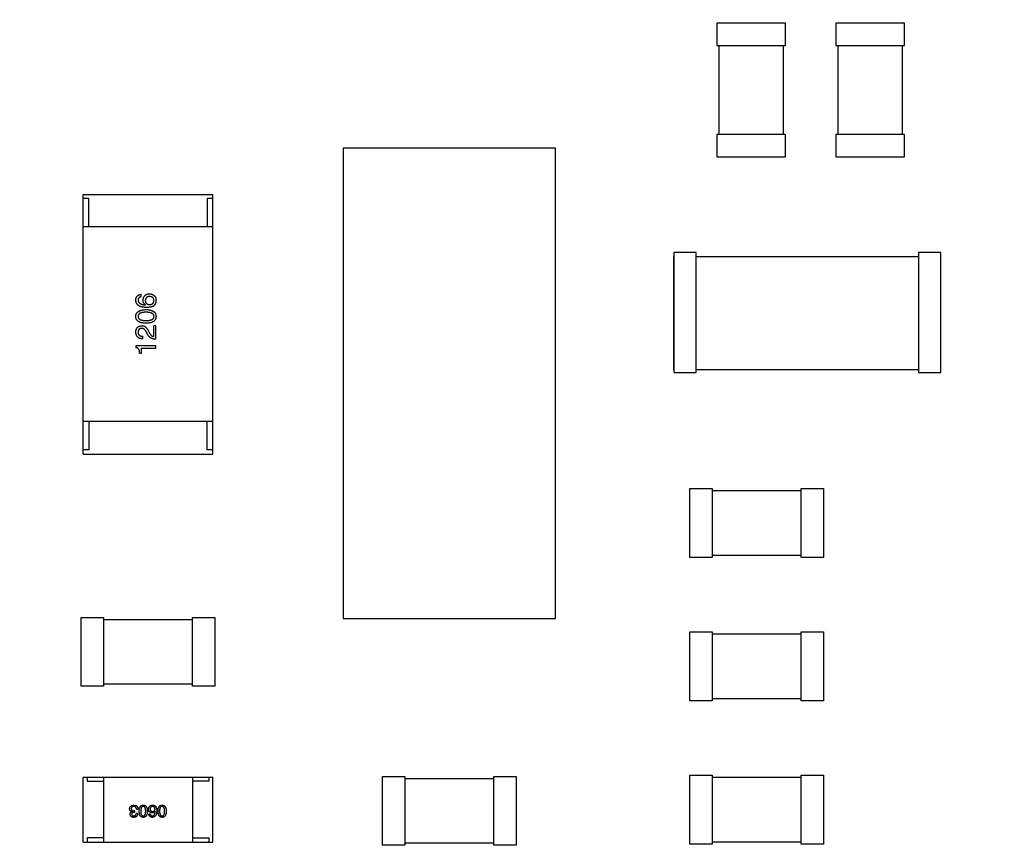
# Model space of a CAD drawing. Header units: millimetres. Extents: x 718 to 1157, y -195 to -52.
# Tile 64 of 156: x 1028 to 1040, y -105 to -95. Entities that reach past the tile are written whole.
import ezdxf

# ---------------------------------------------------------------- set-up
doc = ezdxf.new("R2010")
doc.units = ezdxf.units.MM
doc.header["$LTSCALE"] = 1.21
doc.header["$MEASUREMENT"] = 0
doc.header["$PDMODE"] = 3
doc.header["$PDSIZE"] = 0.3125
doc.layers.get('0').update_dxf_attribs({"linetype": 'CONTINUOUS'})
doc.layers.get('DEFPOINTS').update_dxf_attribs({"linetype": 'CONTINUOUS'})
doc.layers.add('Dim', color=3, linetype='CONTINUOUS', lineweight=25)
doc.styles.get("Standard").update_dxf_attribs({"font": 'txt', "width": 0.8})
doc.dimstyles.get("Standard").update_dxf_attribs({"dimtxt": 0.15625, "dimasz": 0.1875, "dimexe": 0.125, "dimexo": 0.0625, "dimgap": 0.09, "dimtad": 0, "dimtih": 1, "dimtoh": 1, "dimzin": 4, "dimdsep": 46, "dimtxsty": 'Standard', "dimblk": '_FILLED', "dimblk1": '_FILLED', "dimblk2": '_FILLED', "dimcen": 0.09, "dimazin": 1, "dimtp": 0.01, "dimtm": 0.01, "dimtfac": 1, "dimtofl": 0, "dimtmove": 0, "dimatfit": 3, "dimldrblk": '_FILLED', "dimfxl": 1, "dimtolj": 1, "dimtzin": 4, "dimarcsym": 0})

# ---------------------------------------------------------------- blocks, each defined once
blk = doc.blocks.new('_FILLED')
at = {"color": 0, "linetype": 'ByBlock'}
blk.add_solid([(0, 0), (-1, 0.1667), (-1, -0.1667)], dxfattribs=at)
blk = doc.blocks.new('*D36')
at = {"layer": 'DEFPOINTS', "color": 0}
for p in [(1117.488, -60.38), (991.288, -95.917), (1117.488, -95.98)]:
    blk.add_point(p, dxfattribs=at)
at = {"layer": 'Dim', "color": 0, "lineweight": -2}
for p, q in [((991.288, -95.855), (991.288, -60.255)), ((1117.488, -95.917), (1117.488, -60.255)), ((993.828, -60.38), (1049.798, -60.38)), ((1114.948, -60.38), (1058.978, -60.38))]:
    blk.add_line(p, q, dxfattribs=at)
at = {"layer": 'Dim', "color": 0, "lineweight": -2, "xscale": 2.54, "yscale": 2.54, "zscale": 2.54, "rotation": 180}
blk.add_blockref('_FILLED', (991.288, -60.38), dxfattribs=at)
at = {"layer": 'Dim', "color": 0, "lineweight": -2, "xscale": 2.54, "yscale": 2.54, "zscale": 2.54}
blk.add_blockref('_FILLED', (1117.488, -60.38), dxfattribs=at)
at = {"layer": 'Dim', "color": 0, "insert": (1054.388, -60.38), "char_height": 2.5, "attachment_point": 5, "line_spacing_factor": 2.5}
blk.add_mtext('\\A1;126.20', dxfattribs=at)
blk = doc.blocks.new('*D39')
at = {"layer": 'DEFPOINTS', "color": 0}
for p in [(1078.388, -65.829), (1020.388, -101.78), (1078.388, -101.78)]:
    blk.add_point(p, dxfattribs=at)
at = {"layer": 'Dim', "color": 0, "lineweight": -2}
for p, q in [((1020.388, -101.717), (1020.388, -65.704)), ((1078.388, -101.717), (1078.388, -65.704)), ((1022.928, -65.829), (1045.631, -65.829)), ((1075.848, -65.829), (1053.145, -65.829))]:
    blk.add_line(p, q, dxfattribs=at)
at = {"layer": 'Dim', "color": 0, "lineweight": -2, "xscale": 2.54, "yscale": 2.54, "zscale": 2.54, "rotation": 180}
blk.add_blockref('_FILLED', (1020.388, -65.829), dxfattribs=at)
at = {"layer": 'Dim', "color": 0, "lineweight": -2, "xscale": 2.54, "yscale": 2.54, "zscale": 2.54}
blk.add_blockref('_FILLED', (1078.388, -65.829), dxfattribs=at)
at = {"layer": 'Dim', "color": 0, "insert": (1049.388, -65.829), "char_height": 2.5, "attachment_point": 5, "line_spacing_factor": 2.5}
blk.add_mtext('\\A1;58.00', dxfattribs=at)

msp = doc.modelspace()

# ---------------------------------------------------------------- linework, layer by layer
at = {"color": 7, "linetype": 'Continuous'}
for p, q in [((1036.686, -94.708), (1036.686, -94.983)), ((1037.536, -94.708), (1036.686, -94.708)), ((1037.536, -94.983), (1037.536, -94.708)), ((1038.154, -94.708), (1038.154, -94.983)), ((1039.004, -94.708), (1038.154, -94.708)), ((1039.004, -94.983), (1039.004, -94.708)), ((1036.686, -94.983), (1037.536, -94.983)), ((1036.711, -94.983), (1036.711, -96.079)), ((1037.511, -96.079), (1037.511, -94.983)), ((1038.154, -94.983), (1039.004, -94.983)), ((1038.179, -94.983), (1038.179, -96.079)), ((1038.979, -96.079), (1038.979, -94.983)), ((1036.686, -96.079), (1036.686, -96.354)), ((1037.536, -96.079), (1036.686, -96.079)), ((1037.536, -96.354), (1037.536, -96.079)), ((1038.154, -96.079), (1038.154, -96.354)), ((1039.004, -96.079), (1038.154, -96.079)), ((1039.004, -96.354), (1039.004, -96.079)), ((1032.076, -96.249), (1032.076, -102.049)), ((1034.696, -96.249), (1032.076, -96.249)), ((1034.696, -102.049), (1034.696, -96.249)), ((1036.686, -96.354), (1037.536, -96.354)), ((1038.154, -96.354), (1039.004, -96.354)), ((1028.868, -100.02), (1028.868, -96.82)), ((1028.868, -96.82), (1030.468, -96.82)), ((1030.468, -100.02), (1030.468, -96.82)), ((1028.938, -96.87), (1028.868, -96.87)), ((1028.938, -97.22), (1028.938, -96.87)), ((1030.398, -96.87), (1030.398, -97.22)), ((1030.468, -96.87), (1030.398, -96.87)), ((1030.468, -97.22), (1028.868, -97.22)), ((1036.158, -97.533), (1036.158, -99.013)), ((1036.433, -97.533), (1036.158, -97.533)), ((1036.433, -99.013), (1036.433, -97.533)), ((1039.178, -97.533), (1039.178, -99.013)), ((1039.453, -97.533), (1039.178, -97.533)), ((1039.453, -99.013), (1039.453, -97.533)), ((1036.156, -98.983), (1036.156, -97.583)), ((1036.156, -97.583), (1036.158, -97.583)), ((1036.433, -97.583), (1039.178, -97.583)), ((1029.583, -98.08), (1029.583, -98.05)), ((1029.636, -98.181), (1029.637, -98.18)), ((1029.666, -98.548), (1029.647, -98.515)), ((1029.673, -98.504), (1029.688, -98.53)), ((1029.734, -98.437), (1029.734, -98.571)), ((1029.763, -98.437), (1029.734, -98.437)), ((1029.763, -98.605), (1029.763, -98.437)), ((1029.606, -98.6), (1029.606, -98.568)), ((1029.517, -98.685), (1029.517, -98.708)), ((1029.763, -98.685), (1029.517, -98.685)), ((1029.565, -98.775), (1029.589, -98.775)), ((1029.589, -98.775), (1029.589, -98.716)), ((1029.589, -98.716), (1029.763, -98.716)), ((1029.763, -98.716), (1029.763, -98.685)), ((1036.158, -98.983), (1036.156, -98.983)), ((1036.158, -99.013), (1036.433, -99.013)), ((1039.178, -98.983), (1036.433, -98.983)), ((1039.178, -99.013), (1039.453, -99.013)), ((1030.468, -99.62), (1028.868, -99.62)), ((1028.938, -99.62), (1028.938, -99.97)), ((1030.398, -99.97), (1030.398, -99.62)), ((1028.938, -99.97), (1028.868, -99.97)), ((1030.468, -99.97), (1030.398, -99.97)), ((1028.868, -100.02), (1030.468, -100.02)), ((1036.355, -101.296), (1036.355, -100.446)), ((1036.355, -100.446), (1036.63, -100.446)), ((1036.63, -100.446), (1036.63, -101.296)), ((1036.63, -100.471), (1037.727, -100.471)), ((1037.727, -101.296), (1037.727, -100.446)), ((1037.727, -100.446), (1038.002, -100.446)), ((1038.002, -100.446), (1038.002, -101.296)), ((1036.63, -101.296), (1036.355, -101.296)), ((1037.727, -101.271), (1036.63, -101.271)), ((1038.002, -101.296), (1037.727, -101.296)), ((1028.844, -102.884), (1028.844, -102.034)), ((1028.844, -102.034), (1029.119, -102.034)), ((1029.119, -102.034), (1029.119, -102.884)), ((1029.119, -102.059), (1030.216, -102.059)), ((1030.216, -102.884), (1030.216, -102.034)), ((1030.216, -102.034), (1030.491, -102.034)), ((1030.491, -102.034), (1030.491, -102.884)), ((1032.076, -102.049), (1034.696, -102.049)), ((1036.355, -103.063), (1036.355, -102.213)), ((1036.355, -102.213), (1036.63, -102.213)), ((1036.63, -102.213), (1036.63, -103.063)), ((1036.63, -102.238), (1037.727, -102.238)), ((1037.727, -103.063), (1037.727, -102.213)), ((1037.727, -102.213), (1038.002, -102.213)), ((1038.002, -102.213), (1038.002, -103.063)), ((1029.119, -102.884), (1028.844, -102.884)), ((1030.216, -102.859), (1029.119, -102.859)), ((1030.491, -102.884), (1030.216, -102.884)), ((1036.63, -103.063), (1036.355, -103.063)), ((1037.727, -103.038), (1036.63, -103.038)), ((1038.002, -103.063), (1037.727, -103.063)), ((1032.563, -104.845), (1032.563, -103.995)), ((1032.563, -103.995), (1032.838, -103.995)), ((1032.838, -103.995), (1032.838, -104.845)), ((1033.935, -104.845), (1033.935, -103.995)), ((1033.935, -103.995), (1034.21, -103.995)), ((1034.21, -103.995), (1034.21, -104.845)), ((1036.355, -104.83), (1036.355, -103.98)), ((1036.355, -103.98), (1036.63, -103.98)), ((1036.63, -103.98), (1036.63, -104.83)), ((1037.727, -104.83), (1037.727, -103.98)), ((1037.727, -103.98), (1038.002, -103.98)), ((1038.002, -103.98), (1038.002, -104.83)), ((1028.868, -104.805), (1028.868, -104.005)), ((1028.868, -104.005), (1030.468, -104.005)), ((1028.918, -104.005), (1028.918, -104.055)), ((1028.918, -104.055), (1029.118, -104.055)), ((1029.118, -104.005), (1029.118, -104.805)), ((1030.218, -104.005), (1030.218, -104.805)), ((1030.418, -104.055), (1030.218, -104.055)), ((1030.418, -104.005), (1030.418, -104.055)), ((1030.468, -104.805), (1030.468, -104.005)), ((1032.838, -104.02), (1033.935, -104.02)), ((1036.63, -104.005), (1037.727, -104.005)), ((1029.494, -104.351), (1029.521, -104.356)), ((1029.466, -104.43), (1029.466, -104.431)), ((1029.494, -104.437), (1029.504, -104.437)), ((1029.504, -104.421), (1029.495, -104.421)), ((1029.504, -104.437), (1029.504, -104.421)), ((1029.54, -104.452), (1029.522, -104.452)), ((1029.525, -104.398), (1029.544, -104.398)), ((1029.696, -104.461), (1029.678, -104.461)), ((1029.757, -104.429), (1029.756, -104.429)), ((1028.868, -104.805), (1030.468, -104.805)), ((1028.918, -104.755), (1028.918, -104.805)), ((1029.118, -104.755), (1028.918, -104.755)), ((1030.218, -104.755), (1030.418, -104.755)), ((1030.418, -104.755), (1030.418, -104.805)), ((1032.838, -104.845), (1032.563, -104.845)), ((1033.935, -104.82), (1032.838, -104.82)), ((1034.21, -104.845), (1033.935, -104.845)), ((1036.63, -104.83), (1036.355, -104.83)), ((1037.727, -104.805), (1036.63, -104.805)), ((1038.002, -104.83), (1037.727, -104.83))]:
    msp.add_line(p, q, dxfattribs=at)
for points, knots in [([(1029.517, -98.122), (1029.517, -98.12), (1029.518, -98.114), (1029.519, -98.107), (1029.52, -98.1), (1029.523, -98.093), (1029.525, -98.087), (1029.528, -98.081), (1029.532, -98.076), (1029.535, -98.071), (1029.54, -98.067), (1029.545, -98.063), (1029.55, -98.06), (1029.555, -98.057), (1029.562, -98.054), (1029.568, -98.052), (1029.575, -98.051), (1029.58, -98.05), (1029.583, -98.05)], [0, 0, 0, 0, 0.073784, 0.144317, 0.211047, 0.274818, 0.336501, 0.395724, 0.453465, 0.510016, 0.566585, 0.622844, 0.680328, 0.739335, 0.800408, 0.863904, 0.93053, 1, 1, 1, 1]), ([(1029.607, -98.122), (1029.608, -98.119), (1029.608, -98.113), (1029.61, -98.105), (1029.611, -98.097), (1029.614, -98.089), (1029.617, -98.082), (1029.621, -98.076), (1029.625, -98.07), (1029.629, -98.065), (1029.634, -98.06), (1029.64, -98.056), (1029.646, -98.053), (1029.653, -98.05), (1029.66, -98.048), (1029.668, -98.046), (1029.676, -98.045), (1029.682, -98.044), (1029.685, -98.044)], [0, 0, 0, 0, 0.074228, 0.144548, 0.211288, 0.274576, 0.335162, 0.393915, 0.450599, 0.506657, 0.562409, 0.618617, 0.676096, 0.735061, 0.79654, 0.860906, 0.928473, 1, 1, 1, 1]), ([(1029.685, -98.044), (1029.688, -98.044), (1029.694, -98.045), (1029.702, -98.046), (1029.71, -98.048), (1029.718, -98.05), (1029.726, -98.054), (1029.733, -98.058), (1029.74, -98.063), (1029.744, -98.067), (1029.747, -98.069)], [0, 0, 0, 0, 0.12904, 0.253809, 0.377066, 0.499122, 0.621469, 0.744665, 0.870607, 1, 1, 1, 1]), ([(1029.65, -98.212), (1029.644, -98.212), (1029.634, -98.212), (1029.619, -98.21), (1029.606, -98.209), (1029.593, -98.206), (1029.581, -98.203), (1029.57, -98.199), (1029.56, -98.194), (1029.552, -98.189), (1029.544, -98.183), (1029.537, -98.176), (1029.531, -98.169), (1029.526, -98.161), (1029.522, -98.152), (1029.52, -98.143), (1029.518, -98.133), (1029.517, -98.126), (1029.517, -98.122)], [0, 0, 0, 0, 0.087517, 0.169686, 0.246944, 0.319347, 0.387088, 0.450961, 0.511075, 0.567974, 0.622351, 0.675039, 0.726853, 0.778688, 0.83093, 0.884738, 0.941043, 1, 1, 1, 1]), ([(1029.583, -98.08), (1029.58, -98.08), (1029.574, -98.082), (1029.567, -98.085), (1029.56, -98.089), (1029.555, -98.094), (1029.551, -98.1), (1029.548, -98.106), (1029.546, -98.114), (1029.546, -98.119), (1029.546, -98.122)], [0, 0, 0, 0, 0.1439, 0.274233, 0.394478, 0.509388, 0.621911, 0.738504, 0.863414, 1, 1, 1, 1]), ([(1029.546, -98.122), (1029.546, -98.124), (1029.546, -98.129), (1029.548, -98.135), (1029.55, -98.141), (1029.552, -98.146), (1029.556, -98.151), (1029.56, -98.156), (1029.564, -98.16), (1029.57, -98.164), (1029.576, -98.167), (1029.582, -98.17), (1029.59, -98.173), (1029.598, -98.175), (1029.606, -98.177), (1029.616, -98.179), (1029.626, -98.18), (1029.632, -98.181), (1029.636, -98.181)], [0, 0, 0, 0, 0.054741, 0.107075, 0.158339, 0.208382, 0.258772, 0.310045, 0.362765, 0.417822, 0.475982, 0.537466, 0.602901, 0.673037, 0.747247, 0.826291, 0.910782, 1, 1, 1, 1]), ([(1029.637, -98.18), (1029.635, -98.178), (1029.63, -98.175), (1029.624, -98.17), (1029.619, -98.164), (1029.614, -98.157), (1029.611, -98.149), (1029.609, -98.141), (1029.607, -98.132), (1029.607, -98.125), (1029.607, -98.122)], [0, 0, 0, 0, 0.122276, 0.239997, 0.35611, 0.473903, 0.59404, 0.720428, 0.855383, 1, 1, 1, 1]), ([(1029.686, -98.077), (1029.684, -98.077), (1029.68, -98.078), (1029.675, -98.078), (1029.669, -98.08), (1029.664, -98.081), (1029.66, -98.083), (1029.655, -98.085), (1029.652, -98.088), (1029.648, -98.091), (1029.645, -98.094), (1029.642, -98.098), (1029.64, -98.102), (1029.638, -98.106), (1029.637, -98.11), (1029.636, -98.115), (1029.635, -98.121), (1029.635, -98.124), (1029.635, -98.126)], [0, 0, 0, 0, 0.076288, 0.14871, 0.216387, 0.281386, 0.342528, 0.402111, 0.4591, 0.514852, 0.569974, 0.625644, 0.682226, 0.740156, 0.800362, 0.863471, 0.930116, 1, 1, 1, 1]), ([(1029.635, -98.126), (1029.635, -98.128), (1029.635, -98.132), (1029.636, -98.137), (1029.637, -98.143), (1029.638, -98.147), (1029.64, -98.152), (1029.643, -98.156), (1029.645, -98.16), (1029.649, -98.163), (1029.652, -98.166), (1029.656, -98.169), (1029.66, -98.171), (1029.665, -98.173), (1029.67, -98.174), (1029.676, -98.176), (1029.682, -98.176), (1029.686, -98.177), (1029.688, -98.177)], [0, 0, 0, 0, 0.070453, 0.136523, 0.199866, 0.260392, 0.318446, 0.374657, 0.430182, 0.485556, 0.541071, 0.598396, 0.657208, 0.718642, 0.783247, 0.851631, 0.923928, 1, 1, 1, 1]), ([(1029.742, -98.125), (1029.742, -98.123), (1029.742, -98.12), (1029.741, -98.114), (1029.74, -98.11), (1029.738, -98.105), (1029.736, -98.101), (1029.733, -98.097), (1029.73, -98.094), (1029.727, -98.09), (1029.723, -98.087), (1029.719, -98.085), (1029.715, -98.083), (1029.71, -98.081), (1029.705, -98.08), (1029.699, -98.078), (1029.693, -98.078), (1029.689, -98.077), (1029.686, -98.077)], [0, 0, 0, 0, 0.066682, 0.130303, 0.190802, 0.248749, 0.30534, 0.361219, 0.415721, 0.471765, 0.528279, 0.586428, 0.64659, 0.710143, 0.776461, 0.846692, 0.921137, 1, 1, 1, 1]), ([(1029.688, -98.177), (1029.69, -98.177), (1029.694, -98.176), (1029.7, -98.175), (1029.706, -98.174), (1029.711, -98.173), (1029.716, -98.171), (1029.72, -98.168), (1029.725, -98.166), (1029.728, -98.163), (1029.731, -98.159), (1029.734, -98.155), (1029.737, -98.151), (1029.739, -98.147), (1029.74, -98.142), (1029.741, -98.136), (1029.742, -98.131), (1029.742, -98.127), (1029.742, -98.125)], [0, 0, 0, 0, 0.076467, 0.148148, 0.216496, 0.280559, 0.342274, 0.401168, 0.458322, 0.514073, 0.569257, 0.62465, 0.68124, 0.739113, 0.799947, 0.862804, 0.929597, 1, 1, 1, 1]), ([(1029.767, -98.13), (1029.767, -98.134), (1029.766, -98.14), (1029.765, -98.15), (1029.762, -98.159), (1029.758, -98.168), (1029.754, -98.175), (1029.748, -98.183), (1029.742, -98.189), (1029.737, -98.193), (1029.734, -98.195)], [0, 0, 0, 0, 0.137449, 0.267856, 0.393219, 0.514735, 0.63397, 0.753734, 0.874967, 1, 1, 1, 1]), ([(1029.747, -98.069), (1029.748, -98.07), (1029.752, -98.074), (1029.756, -98.079), (1029.76, -98.086), (1029.763, -98.093), (1029.765, -98.101), (1029.766, -98.11), (1029.767, -98.12), (1029.767, -98.127), (1029.767, -98.13)], [0, 0, 0, 0, 0.105033, 0.21147, 0.321511, 0.438526, 0.563605, 0.698055, 0.843218, 1, 1, 1, 1]), ([(1029.517, -98.323), (1029.517, -98.32), (1029.518, -98.314), (1029.519, -98.304), (1029.522, -98.296), (1029.526, -98.288), (1029.53, -98.28), (1029.536, -98.273), (1029.543, -98.267), (1029.55, -98.262), (1029.559, -98.257), (1029.568, -98.252), (1029.578, -98.248), (1029.59, -98.245), (1029.602, -98.243), (1029.615, -98.241), (1029.629, -98.239), (1029.639, -98.239), (1029.644, -98.239)], [0, 0, 0, 0, 0.057415, 0.112361, 0.16496, 0.216437, 0.267441, 0.318839, 0.371478, 0.426325, 0.483626, 0.544235, 0.608673, 0.677374, 0.750405, 0.828394, 0.911525, 1, 1, 1, 1]), ([(1029.644, -98.271), (1029.64, -98.271), (1029.632, -98.271), (1029.621, -98.272), (1029.611, -98.273), (1029.601, -98.274), (1029.592, -98.276), (1029.584, -98.279), (1029.577, -98.281), (1029.57, -98.284), (1029.565, -98.288), (1029.56, -98.291), (1029.555, -98.296), (1029.552, -98.3), (1029.549, -98.306), (1029.547, -98.311), (1029.546, -98.317), (1029.546, -98.321), (1029.546, -98.323)], [0, 0, 0, 0, 0.095719, 0.185854, 0.269738, 0.347952, 0.420315, 0.487894, 0.550245, 0.608186, 0.662454, 0.713283, 0.761375, 0.808209, 0.854301, 0.901312, 0.949396, 1, 1, 1, 1]), ([(1029.644, -98.239), (1029.649, -98.239), (1029.659, -98.239), (1029.672, -98.24), (1029.685, -98.242), (1029.697, -98.245), (1029.708, -98.248), (1029.718, -98.252), (1029.727, -98.256), (1029.736, -98.261), (1029.743, -98.267), (1029.749, -98.273), (1029.755, -98.28), (1029.759, -98.287), (1029.762, -98.295), (1029.765, -98.304), (1029.767, -98.314), (1029.767, -98.32), (1029.767, -98.323)], [0, 0, 0, 0, 0.08769, 0.170218, 0.24749, 0.319818, 0.387758, 0.451391, 0.511445, 0.568185, 0.622681, 0.67526, 0.726746, 0.778428, 0.830764, 0.884397, 0.940866, 1, 1, 1, 1]), ([(1029.742, -98.323), (1029.742, -98.321), (1029.742, -98.317), (1029.741, -98.311), (1029.739, -98.306), (1029.736, -98.301), (1029.732, -98.296), (1029.728, -98.292), (1029.723, -98.288), (1029.717, -98.284), (1029.711, -98.281), (1029.703, -98.279), (1029.695, -98.276), (1029.686, -98.275), (1029.677, -98.273), (1029.667, -98.272), (1029.656, -98.271), (1029.648, -98.271), (1029.644, -98.271)], [0, 0, 0, 0, 0.050879, 0.099377, 0.146973, 0.193618, 0.240619, 0.289461, 0.34047, 0.395283, 0.453059, 0.515633, 0.582666, 0.655287, 0.732971, 0.815933, 0.905166, 1, 1, 1, 1]), ([(1029.734, -98.195), (1029.732, -98.196), (1029.726, -98.199), (1029.718, -98.203), (1029.708, -98.206), (1029.698, -98.208), (1029.687, -98.21), (1029.675, -98.211), (1029.663, -98.212), (1029.654, -98.212), (1029.65, -98.212)], [0, 0, 0, 0, 0.101889, 0.209155, 0.322694, 0.442863, 0.569758, 0.70479, 0.848502, 1, 1, 1, 1]), ([(1029.644, -98.408), (1029.639, -98.408), (1029.629, -98.407), (1029.615, -98.406), (1029.602, -98.404), (1029.589, -98.402), (1029.578, -98.399), (1029.567, -98.395), (1029.558, -98.391), (1029.55, -98.386), (1029.542, -98.38), (1029.535, -98.374), (1029.53, -98.367), (1029.525, -98.359), (1029.522, -98.351), (1029.519, -98.342), (1029.518, -98.333), (1029.517, -98.327), (1029.517, -98.323)], [0, 0, 0, 0, 0.088823, 0.172287, 0.250296, 0.323438, 0.392244, 0.456221, 0.516635, 0.573871, 0.628, 0.680335, 0.731489, 0.782557, 0.834044, 0.886738, 0.942089, 1, 1, 1, 1]), ([(1029.546, -98.323), (1029.546, -98.325), (1029.546, -98.329), (1029.547, -98.335), (1029.549, -98.341), (1029.552, -98.346), (1029.555, -98.35), (1029.56, -98.354), (1029.565, -98.358), (1029.57, -98.361), (1029.577, -98.364), (1029.584, -98.367), (1029.592, -98.369), (1029.601, -98.371), (1029.611, -98.372), (1029.621, -98.373), (1029.632, -98.374), (1029.64, -98.374), (1029.644, -98.374)], [0, 0, 0, 0, 0.049764, 0.097007, 0.143217, 0.188577, 0.235116, 0.282997, 0.333719, 0.387776, 0.445989, 0.508679, 0.576563, 0.649481, 0.728235, 0.812722, 0.903548, 1, 1, 1, 1]), ([(1029.644, -98.374), (1029.648, -98.374), (1029.656, -98.374), (1029.667, -98.373), (1029.677, -98.372), (1029.687, -98.371), (1029.696, -98.369), (1029.704, -98.367), (1029.711, -98.364), (1029.718, -98.361), (1029.724, -98.358), (1029.729, -98.354), (1029.733, -98.35), (1029.736, -98.346), (1029.739, -98.341), (1029.741, -98.335), (1029.742, -98.329), (1029.742, -98.325), (1029.742, -98.323)], [0, 0, 0, 0, 0.096457, 0.187288, 0.27178, 0.350132, 0.423455, 0.491343, 0.554037, 0.612253, 0.666313, 0.717038, 0.764921, 0.811214, 0.856775, 0.902988, 0.950234, 1, 1, 1, 1]), ([(1029.767, -98.323), (1029.767, -98.327), (1029.767, -98.333), (1029.765, -98.342), (1029.762, -98.351), (1029.759, -98.359), (1029.755, -98.367), (1029.749, -98.374), (1029.743, -98.38), (1029.736, -98.386), (1029.727, -98.391), (1029.718, -98.395), (1029.708, -98.399), (1029.697, -98.402), (1029.685, -98.404), (1029.672, -98.406), (1029.659, -98.407), (1029.649, -98.408), (1029.644, -98.408)], [0, 0, 0, 0, 0.059135, 0.115606, 0.169241, 0.221578, 0.273261, 0.324749, 0.377329, 0.431642, 0.488541, 0.548597, 0.612232, 0.680174, 0.752504, 0.829777, 0.912307, 1, 1, 1, 1]), ([(1029.517, -98.515), (1029.517, -98.512), (1029.518, -98.506), (1029.519, -98.498), (1029.521, -98.49), (1029.523, -98.482), (1029.526, -98.476), (1029.529, -98.469), (1029.533, -98.464), (1029.537, -98.458), (1029.542, -98.454), (1029.548, -98.45), (1029.554, -98.446), (1029.56, -98.443), (1029.567, -98.441), (1029.575, -98.439), (1029.583, -98.438), (1029.588, -98.437), (1029.591, -98.437)], [0, 0, 0, 0, 0.074847, 0.14558, 0.212628, 0.276599, 0.337792, 0.396608, 0.453638, 0.509854, 0.565589, 0.621545, 0.678777, 0.737222, 0.798388, 0.862259, 0.929312, 1, 1, 1, 1]), ([(1029.606, -98.6), (1029.602, -98.599), (1029.596, -98.599), (1029.586, -98.598), (1029.577, -98.596), (1029.568, -98.594), (1029.56, -98.591), (1029.553, -98.587), (1029.546, -98.583), (1029.541, -98.578), (1029.535, -98.572), (1029.531, -98.566), (1029.527, -98.559), (1029.523, -98.551), (1029.521, -98.543), (1029.519, -98.534), (1029.518, -98.525), (1029.517, -98.518), (1029.517, -98.515)], [0, 0, 0, 0, 0.074935, 0.145873, 0.212498, 0.27598, 0.33603, 0.394042, 0.450372, 0.505546, 0.560812, 0.616481, 0.673265, 0.732328, 0.7938, 0.858943, 0.92718, 1, 1, 1, 1]), ([(1029.589, -98.47), (1029.588, -98.47), (1029.584, -98.47), (1029.58, -98.471), (1029.575, -98.472), (1029.571, -98.474), (1029.567, -98.476), (1029.563, -98.478), (1029.56, -98.481), (1029.557, -98.483), (1029.555, -98.487), (1029.552, -98.49), (1029.551, -98.494), (1029.549, -98.499), (1029.548, -98.503), (1029.547, -98.508), (1029.546, -98.513), (1029.546, -98.517), (1029.546, -98.519)], [0, 0, 0, 0, 0.069456, 0.136175, 0.198596, 0.258993, 0.316838, 0.37342, 0.428889, 0.48454, 0.540119, 0.597644, 0.65702, 0.718534, 0.783117, 0.851564, 0.923888, 1, 1, 1, 1]), ([(1029.546, -98.519), (1029.546, -98.521), (1029.546, -98.525), (1029.547, -98.53), (1029.548, -98.535), (1029.549, -98.54), (1029.552, -98.544), (1029.554, -98.548), (1029.557, -98.552), (1029.561, -98.555), (1029.565, -98.558), (1029.569, -98.561), (1029.574, -98.563), (1029.58, -98.565), (1029.586, -98.566), (1029.592, -98.567), (1029.599, -98.568), (1029.603, -98.568), (1029.606, -98.568)], [0, 0, 0, 0, 0.065945, 0.127767, 0.186553, 0.242898, 0.297728, 0.351599, 0.404854, 0.459191, 0.515338, 0.573322, 0.634405, 0.698538, 0.767039, 0.84022, 0.917406, 1, 1, 1, 1]), ([(1029.647, -98.515), (1029.646, -98.513), (1029.644, -98.509), (1029.641, -98.504), (1029.637, -98.499), (1029.634, -98.494), (1029.631, -98.49), (1029.627, -98.486), (1029.624, -98.483), (1029.62, -98.48), (1029.617, -98.477), (1029.613, -98.475), (1029.609, -98.473), (1029.605, -98.471), (1029.601, -98.47), (1029.598, -98.47), (1029.594, -98.47), (1029.591, -98.47), (1029.589, -98.47)], [0, 0, 0, 0, 0.084365, 0.165386, 0.24176, 0.314729, 0.38433, 0.449952, 0.513164, 0.5734, 0.630824, 0.68644, 0.740136, 0.792605, 0.844515, 0.896112, 0.947763, 1, 1, 1, 1]), ([(1029.591, -98.437), (1029.593, -98.437), (1029.597, -98.437), (1029.603, -98.437), (1029.609, -98.438), (1029.615, -98.44), (1029.621, -98.442), (1029.626, -98.445), (1029.632, -98.448), (1029.637, -98.452), (1029.642, -98.457), (1029.647, -98.462), (1029.651, -98.467), (1029.656, -98.474), (1029.66, -98.48), (1029.665, -98.488), (1029.669, -98.496), (1029.671, -98.501), (1029.673, -98.504)], [0, 0, 0, 0, 0.055083, 0.109453, 0.162685, 0.21614, 0.26961, 0.324284, 0.380202, 0.437433, 0.497084, 0.559152, 0.624288, 0.692446, 0.763862, 0.838743, 0.917269, 1, 1, 1, 1]), ([(1029.688, -98.53), (1029.69, -98.533), (1029.693, -98.538), (1029.698, -98.546), (1029.704, -98.553), (1029.709, -98.559), (1029.715, -98.563), (1029.721, -98.567), (1029.728, -98.57), (1029.732, -98.57), (1029.734, -98.571)], [0, 0, 0, 0, 0.158292, 0.304606, 0.440272, 0.565336, 0.681745, 0.791834, 0.896966, 1, 1, 1, 1]), ([(1029.763, -98.605), (1029.76, -98.605), (1029.755, -98.605), (1029.747, -98.604), (1029.739, -98.603), (1029.732, -98.601), (1029.725, -98.599), (1029.718, -98.596), (1029.711, -98.593), (1029.705, -98.59), (1029.699, -98.586), (1029.694, -98.582), (1029.688, -98.577), (1029.683, -98.572), (1029.678, -98.567), (1029.674, -98.561), (1029.67, -98.554), (1029.667, -98.55), (1029.666, -98.548)], [0, 0, 0, 0, 0.069512, 0.136307, 0.201431, 0.265186, 0.327322, 0.388242, 0.448098, 0.507757, 0.566952, 0.626243, 0.686026, 0.745963, 0.807549, 0.869906, 0.934172, 1, 1, 1, 1]), ([(1029.565, -98.775), (1029.565, -98.772), (1029.565, -98.767), (1029.565, -98.76), (1029.564, -98.754), (1029.563, -98.748), (1029.562, -98.742), (1029.56, -98.737), (1029.557, -98.732), (1029.554, -98.727), (1029.551, -98.723), (1029.548, -98.72), (1029.543, -98.717), (1029.539, -98.714), (1029.534, -98.712), (1029.529, -98.71), (1029.523, -98.709), (1029.519, -98.708), (1029.517, -98.708)], [0, 0, 0, 0, 0.080662, 0.15593, 0.227718, 0.294732, 0.358439, 0.419473, 0.476988, 0.533074, 0.588133, 0.642473, 0.69686, 0.752836, 0.81038, 0.870689, 0.933341, 1, 1, 1, 1]), ([(1029.441, -104.397), (1029.441, -104.395), (1029.442, -104.391), (1029.442, -104.386), (1029.444, -104.381), (1029.445, -104.377), (1029.447, -104.373), (1029.45, -104.369), (1029.453, -104.366), (1029.456, -104.363), (1029.459, -104.36), (1029.463, -104.358), (1029.467, -104.356), (1029.472, -104.354), (1029.477, -104.353), (1029.483, -104.352), (1029.488, -104.351), (1029.492, -104.351), (1029.494, -104.351)], [0, 0, 0, 0, 0.068236, 0.132937, 0.194125, 0.253174, 0.310181, 0.365986, 0.421096, 0.476216, 0.532352, 0.590232, 0.649824, 0.71274, 0.778406, 0.848058, 0.921922, 1, 1, 1, 1]), ([(1029.494, -104.365), (1029.492, -104.365), (1029.49, -104.366), (1029.487, -104.366), (1029.483, -104.367), (1029.48, -104.368), (1029.477, -104.369), (1029.475, -104.37), (1029.473, -104.372), (1029.47, -104.373), (1029.469, -104.375), (1029.467, -104.377), (1029.465, -104.38), (1029.464, -104.382), (1029.463, -104.385), (1029.462, -104.388), (1029.462, -104.391), (1029.462, -104.393), (1029.462, -104.394)], [0, 0, 0, 0, 0.076694, 0.149502, 0.218019, 0.283183, 0.345589, 0.405199, 0.462852, 0.519478, 0.575313, 0.630559, 0.687006, 0.744638, 0.804006, 0.866059, 0.931486, 1, 1, 1, 1]), ([(1029.525, -104.398), (1029.525, -104.397), (1029.525, -104.394), (1029.524, -104.391), (1029.524, -104.387), (1029.523, -104.384), (1029.521, -104.381), (1029.52, -104.378), (1029.518, -104.376), (1029.517, -104.374), (1029.515, -104.372), (1029.512, -104.37), (1029.51, -104.369), (1029.507, -104.367), (1029.504, -104.366), (1029.501, -104.366), (1029.497, -104.365), (1029.495, -104.365), (1029.494, -104.365)], [0, 0, 0, 0, 0.07723, 0.149593, 0.217944, 0.282232, 0.34411, 0.402297, 0.458791, 0.513966, 0.568538, 0.623291, 0.679957, 0.737243, 0.798142, 0.86118, 0.928728, 1, 1, 1, 1]), ([(1029.521, -104.356), (1029.522, -104.356), (1029.524, -104.357), (1029.527, -104.358), (1029.529, -104.36), (1029.531, -104.362), (1029.533, -104.364), (1029.535, -104.366), (1029.536, -104.369), (1029.538, -104.371), (1029.539, -104.374), (1029.54, -104.377), (1029.541, -104.38), (1029.542, -104.383), (1029.543, -104.387), (1029.543, -104.39), (1029.543, -104.394), (1029.544, -104.397), (1029.544, -104.398)], [0, 0, 0, 0, 0.056906, 0.113264, 0.168825, 0.223843, 0.279195, 0.335267, 0.392098, 0.450414, 0.51054, 0.572219, 0.636652, 0.703156, 0.773102, 0.845505, 0.921063, 1, 1, 1, 1]), ([(1029.559, -104.424), (1029.559, -104.421), (1029.559, -104.416), (1029.56, -104.407), (1029.561, -104.4), (1029.562, -104.393), (1029.564, -104.386), (1029.566, -104.38), (1029.569, -104.374), (1029.572, -104.37), (1029.575, -104.365), (1029.579, -104.361), (1029.583, -104.358), (1029.588, -104.355), (1029.593, -104.353), (1029.598, -104.352), (1029.604, -104.351), (1029.607, -104.351), (1029.609, -104.351)], [0, 0, 0, 0, 0.08769, 0.170218, 0.24749, 0.319818, 0.387758, 0.451391, 0.511445, 0.568185, 0.622681, 0.67526, 0.726746, 0.778428, 0.830764, 0.884397, 0.940866, 1, 1, 1, 1]), ([(1029.609, -104.365), (1029.608, -104.365), (1029.606, -104.366), (1029.602, -104.366), (1029.599, -104.368), (1029.596, -104.369), (1029.593, -104.371), (1029.59, -104.374), (1029.588, -104.377), (1029.586, -104.381), (1029.584, -104.385), (1029.583, -104.389), (1029.581, -104.394), (1029.58, -104.399), (1029.579, -104.405), (1029.579, -104.411), (1029.578, -104.418), (1029.578, -104.422), (1029.578, -104.424)], [0, 0, 0, 0, 0.050879, 0.099377, 0.146973, 0.193618, 0.240619, 0.289461, 0.34047, 0.395283, 0.453059, 0.515633, 0.582666, 0.655287, 0.732971, 0.815933, 0.905166, 1, 1, 1, 1]), ([(1029.609, -104.351), (1029.611, -104.351), (1029.615, -104.351), (1029.621, -104.352), (1029.626, -104.353), (1029.631, -104.355), (1029.636, -104.358), (1029.64, -104.361), (1029.643, -104.365), (1029.647, -104.37), (1029.65, -104.374), (1029.652, -104.38), (1029.655, -104.386), (1029.657, -104.393), (1029.658, -104.4), (1029.659, -104.407), (1029.66, -104.416), (1029.66, -104.421), (1029.66, -104.424)], [0, 0, 0, 0, 0.059135, 0.115606, 0.169241, 0.221578, 0.273261, 0.324749, 0.377329, 0.431642, 0.488541, 0.548597, 0.612232, 0.680174, 0.752504, 0.829777, 0.912307, 1, 1, 1, 1]), ([(1029.64, -104.424), (1029.64, -104.422), (1029.64, -104.417), (1029.639, -104.411), (1029.639, -104.404), (1029.638, -104.399), (1029.637, -104.393), (1029.636, -104.389), (1029.634, -104.384), (1029.632, -104.38), (1029.63, -104.377), (1029.628, -104.374), (1029.625, -104.371), (1029.623, -104.369), (1029.62, -104.367), (1029.616, -104.366), (1029.613, -104.366), (1029.611, -104.365), (1029.609, -104.365)], [0, 0, 0, 0, 0.096457, 0.187288, 0.27178, 0.350132, 0.423455, 0.491343, 0.554037, 0.612253, 0.666313, 0.717038, 0.764921, 0.811214, 0.856775, 0.902988, 0.950234, 1, 1, 1, 1]), ([(1029.675, -104.4), (1029.675, -104.398), (1029.675, -104.395), (1029.676, -104.39), (1029.677, -104.385), (1029.679, -104.38), (1029.681, -104.375), (1029.683, -104.371), (1029.686, -104.367), (1029.689, -104.364), (1029.69, -104.363)], [0, 0, 0, 0, 0.12904, 0.253809, 0.377066, 0.499122, 0.621469, 0.744665, 0.870607, 1, 1, 1, 1]), ([(1029.69, -104.363), (1029.691, -104.362), (1029.693, -104.36), (1029.696, -104.357), (1029.7, -104.355), (1029.705, -104.353), (1029.709, -104.352), (1029.715, -104.351), (1029.721, -104.351), (1029.725, -104.351), (1029.727, -104.351)], [0, 0, 0, 0, 0.105033, 0.21147, 0.321511, 0.438526, 0.563605, 0.698055, 0.843218, 1, 1, 1, 1]), ([(1029.724, -104.365), (1029.722, -104.365), (1029.72, -104.366), (1029.717, -104.366), (1029.714, -104.367), (1029.712, -104.368), (1029.709, -104.369), (1029.707, -104.371), (1029.705, -104.373), (1029.703, -104.375), (1029.701, -104.377), (1029.7, -104.379), (1029.698, -104.382), (1029.697, -104.385), (1029.696, -104.388), (1029.696, -104.392), (1029.695, -104.395), (1029.695, -104.398), (1029.695, -104.399)], [0, 0, 0, 0, 0.066682, 0.130303, 0.190802, 0.248749, 0.30534, 0.361219, 0.415721, 0.471765, 0.528279, 0.586428, 0.64659, 0.710143, 0.776461, 0.846692, 0.921137, 1, 1, 1, 1]), ([(1029.755, -104.398), (1029.755, -104.397), (1029.754, -104.394), (1029.754, -104.391), (1029.753, -104.387), (1029.752, -104.384), (1029.751, -104.381), (1029.75, -104.379), (1029.748, -104.376), (1029.746, -104.374), (1029.744, -104.372), (1029.742, -104.37), (1029.739, -104.369), (1029.736, -104.368), (1029.734, -104.367), (1029.73, -104.366), (1029.727, -104.366), (1029.725, -104.365), (1029.724, -104.365)], [0, 0, 0, 0, 0.076467, 0.148148, 0.216496, 0.280559, 0.342274, 0.401168, 0.458322, 0.514073, 0.569257, 0.62465, 0.68124, 0.739113, 0.799947, 0.862804, 0.929597, 1, 1, 1, 1]), ([(1029.727, -104.351), (1029.729, -104.351), (1029.733, -104.351), (1029.739, -104.352), (1029.744, -104.354), (1029.749, -104.356), (1029.754, -104.359), (1029.758, -104.362), (1029.762, -104.366), (1029.764, -104.369), (1029.765, -104.37)], [0, 0, 0, 0, 0.137449, 0.267856, 0.393219, 0.514735, 0.63397, 0.753734, 0.874967, 1, 1, 1, 1]), ([(1029.792, -104.424), (1029.792, -104.421), (1029.792, -104.416), (1029.793, -104.407), (1029.794, -104.4), (1029.795, -104.393), (1029.797, -104.386), (1029.8, -104.38), (1029.802, -104.374), (1029.805, -104.37), (1029.808, -104.365), (1029.812, -104.361), (1029.816, -104.358), (1029.821, -104.355), (1029.826, -104.353), (1029.831, -104.352), (1029.837, -104.351), (1029.841, -104.351), (1029.843, -104.351)], [0, 0, 0, 0, 0.08769, 0.170218, 0.24749, 0.319818, 0.387758, 0.451391, 0.511445, 0.568185, 0.622681, 0.67526, 0.726746, 0.778428, 0.830764, 0.884397, 0.940866, 1, 1, 1, 1]), ([(1029.843, -104.365), (1029.841, -104.365), (1029.839, -104.366), (1029.835, -104.366), (1029.832, -104.368), (1029.829, -104.369), (1029.826, -104.371), (1029.823, -104.374), (1029.821, -104.377), (1029.819, -104.381), (1029.817, -104.385), (1029.816, -104.389), (1029.814, -104.394), (1029.813, -104.399), (1029.812, -104.405), (1029.812, -104.411), (1029.811, -104.418), (1029.811, -104.422), (1029.811, -104.424)], [0, 0, 0, 0, 0.050879, 0.099377, 0.146973, 0.193618, 0.240619, 0.289461, 0.34047, 0.395283, 0.453059, 0.515633, 0.582666, 0.655287, 0.732971, 0.815933, 0.905166, 1, 1, 1, 1]), ([(1029.843, -104.351), (1029.845, -104.351), (1029.848, -104.351), (1029.854, -104.352), (1029.859, -104.353), (1029.864, -104.355), (1029.869, -104.358), (1029.873, -104.361), (1029.877, -104.365), (1029.88, -104.37), (1029.883, -104.374), (1029.886, -104.38), (1029.888, -104.386), (1029.89, -104.393), (1029.891, -104.4), (1029.892, -104.407), (1029.893, -104.416), (1029.893, -104.421), (1029.893, -104.424)], [0, 0, 0, 0, 0.059135, 0.115606, 0.169241, 0.221578, 0.273261, 0.324749, 0.377329, 0.431642, 0.488541, 0.548597, 0.612232, 0.680174, 0.752504, 0.829777, 0.912307, 1, 1, 1, 1]), ([(1029.873, -104.424), (1029.873, -104.422), (1029.873, -104.417), (1029.872, -104.411), (1029.872, -104.404), (1029.871, -104.399), (1029.87, -104.393), (1029.869, -104.389), (1029.867, -104.384), (1029.865, -104.38), (1029.863, -104.377), (1029.861, -104.374), (1029.859, -104.371), (1029.856, -104.369), (1029.853, -104.367), (1029.85, -104.366), (1029.846, -104.366), (1029.844, -104.365), (1029.843, -104.365)], [0, 0, 0, 0, 0.096457, 0.187288, 0.27178, 0.350132, 0.423455, 0.491343, 0.554037, 0.612253, 0.666313, 0.717038, 0.764921, 0.811214, 0.856775, 0.902988, 0.950234, 1, 1, 1, 1]), ([(1029.466, -104.43), (1029.465, -104.43), (1029.463, -104.429), (1029.46, -104.428), (1029.457, -104.427), (1029.455, -104.425), (1029.453, -104.424), (1029.451, -104.422), (1029.449, -104.42), (1029.447, -104.418), (1029.446, -104.416), (1029.445, -104.414), (1029.444, -104.411), (1029.443, -104.408), (1029.442, -104.406), (1029.442, -104.403), (1029.441, -104.4), (1029.441, -104.398), (1029.441, -104.397)], [0, 0, 0, 0, 0.069445, 0.136039, 0.200011, 0.261745, 0.322328, 0.381403, 0.438864, 0.496655, 0.554398, 0.612391, 0.672266, 0.733005, 0.79604, 0.861293, 0.928785, 1, 1, 1, 1]), ([(1029.448, -104.462), (1029.448, -104.46), (1029.448, -104.457), (1029.449, -104.452), (1029.45, -104.447), (1029.452, -104.443), (1029.455, -104.439), (1029.458, -104.436), (1029.462, -104.433), (1029.464, -104.432), (1029.466, -104.431)], [0, 0, 0, 0, 0.143686, 0.277942, 0.40333, 0.521785, 0.638573, 0.755208, 0.874773, 1, 1, 1, 1]), ([(1029.493, -104.501), (1029.491, -104.501), (1029.488, -104.5), (1029.483, -104.5), (1029.478, -104.499), (1029.474, -104.498), (1029.47, -104.496), (1029.467, -104.495), (1029.463, -104.493), (1029.46, -104.49), (1029.458, -104.488), (1029.455, -104.485), (1029.453, -104.482), (1029.451, -104.478), (1029.45, -104.475), (1029.449, -104.471), (1029.448, -104.467), (1029.448, -104.464), (1029.448, -104.462)], [0, 0, 0, 0, 0.077845, 0.151584, 0.221397, 0.287366, 0.350104, 0.410398, 0.467998, 0.524388, 0.579979, 0.635152, 0.690917, 0.747936, 0.806661, 0.867861, 0.932479, 1, 1, 1, 1]), ([(1029.462, -104.394), (1029.462, -104.395), (1029.462, -104.397), (1029.462, -104.4), (1029.463, -104.403), (1029.464, -104.406), (1029.465, -104.408), (1029.466, -104.411), (1029.468, -104.413), (1029.47, -104.414), (1029.472, -104.416), (1029.475, -104.417), (1029.478, -104.419), (1029.481, -104.419), (1029.484, -104.42), (1029.487, -104.421), (1029.491, -104.421), (1029.494, -104.421), (1029.495, -104.421)], [0, 0, 0, 0, 0.066518, 0.129194, 0.188613, 0.245254, 0.300032, 0.353805, 0.407079, 0.461108, 0.516272, 0.574141, 0.634837, 0.699275, 0.767504, 0.840272, 0.917505, 1, 1, 1, 1]), ([(1029.494, -104.437), (1029.493, -104.437), (1029.491, -104.437), (1029.488, -104.437), (1029.485, -104.438), (1029.483, -104.438), (1029.48, -104.439), (1029.478, -104.44), (1029.476, -104.442), (1029.474, -104.443), (1029.472, -104.445), (1029.471, -104.446), (1029.47, -104.448), (1029.469, -104.45), (1029.468, -104.453), (1029.467, -104.455), (1029.467, -104.458), (1029.467, -104.46), (1029.467, -104.46)], [0, 0, 0, 0, 0.079415, 0.154091, 0.22508, 0.29186, 0.355026, 0.415127, 0.472418, 0.528511, 0.583551, 0.638361, 0.693547, 0.750023, 0.807857, 0.868401, 0.932259, 1, 1, 1, 1]), ([(1029.467, -104.46), (1029.467, -104.461), (1029.467, -104.463), (1029.467, -104.466), (1029.468, -104.468), (1029.469, -104.47), (1029.47, -104.472), (1029.471, -104.474), (1029.473, -104.476), (1029.474, -104.477), (1029.476, -104.479), (1029.478, -104.48), (1029.48, -104.481), (1029.482, -104.482), (1029.485, -104.482), (1029.488, -104.483), (1029.491, -104.483), (1029.493, -104.483), (1029.494, -104.483)], [0, 0, 0, 0, 0.067655, 0.132224, 0.194132, 0.253145, 0.309858, 0.366002, 0.421361, 0.47702, 0.532632, 0.590536, 0.65067, 0.713258, 0.779588, 0.848803, 0.921949, 1, 1, 1, 1]), ([(1029.54, -104.452), (1029.54, -104.454), (1029.54, -104.458), (1029.54, -104.463), (1029.539, -104.468), (1029.537, -104.473), (1029.535, -104.477), (1029.533, -104.481), (1029.531, -104.485), (1029.528, -104.488), (1029.525, -104.491), (1029.521, -104.494), (1029.518, -104.496), (1029.513, -104.497), (1029.509, -104.499), (1029.504, -104.5), (1029.498, -104.5), (1029.495, -104.501), (1029.493, -104.501)], [0, 0, 0, 0, 0.074804, 0.144899, 0.211458, 0.274554, 0.334363, 0.392059, 0.448123, 0.503024, 0.558154, 0.613471, 0.670844, 0.729926, 0.792003, 0.857405, 0.926768, 1, 1, 1, 1]), ([(1029.494, -104.483), (1029.495, -104.483), (1029.497, -104.483), (1029.5, -104.483), (1029.503, -104.482), (1029.506, -104.482), (1029.508, -104.48), (1029.511, -104.479), (1029.513, -104.478), (1029.515, -104.476), (1029.516, -104.474), (1029.518, -104.471), (1029.519, -104.469), (1029.52, -104.466), (1029.521, -104.463), (1029.522, -104.46), (1029.522, -104.456), (1029.522, -104.454), (1029.522, -104.452)], [0, 0, 0, 0, 0.069877, 0.136363, 0.198671, 0.257968, 0.315462, 0.370709, 0.425568, 0.479847, 0.535753, 0.592303, 0.651386, 0.713311, 0.778642, 0.84836, 0.921866, 1, 1, 1, 1]), ([(1029.609, -104.501), (1029.607, -104.501), (1029.604, -104.5), (1029.598, -104.499), (1029.593, -104.498), (1029.588, -104.495), (1029.584, -104.493), (1029.579, -104.489), (1029.576, -104.485), (1029.572, -104.481), (1029.569, -104.476), (1029.567, -104.47), (1029.564, -104.464), (1029.563, -104.457), (1029.561, -104.45), (1029.56, -104.442), (1029.559, -104.433), (1029.559, -104.427), (1029.559, -104.424)], [0, 0, 0, 0, 0.057415, 0.112361, 0.16496, 0.216437, 0.267441, 0.318839, 0.371478, 0.426325, 0.483626, 0.544235, 0.608673, 0.677374, 0.750405, 0.828394, 0.911525, 1, 1, 1, 1]), ([(1029.578, -104.424), (1029.578, -104.427), (1029.578, -104.431), (1029.579, -104.438), (1029.579, -104.444), (1029.58, -104.45), (1029.581, -104.455), (1029.583, -104.46), (1029.584, -104.465), (1029.586, -104.469), (1029.588, -104.472), (1029.59, -104.475), (1029.593, -104.478), (1029.596, -104.48), (1029.599, -104.481), (1029.602, -104.483), (1029.606, -104.483), (1029.608, -104.483), (1029.609, -104.483)], [0, 0, 0, 0, 0.095719, 0.185854, 0.269738, 0.347952, 0.420315, 0.487894, 0.550245, 0.608186, 0.662454, 0.713283, 0.761375, 0.808209, 0.854301, 0.901312, 0.949396, 1, 1, 1, 1]), ([(1029.609, -104.483), (1029.611, -104.483), (1029.613, -104.483), (1029.616, -104.483), (1029.62, -104.481), (1029.623, -104.48), (1029.625, -104.478), (1029.628, -104.475), (1029.63, -104.472), (1029.632, -104.469), (1029.634, -104.465), (1029.636, -104.46), (1029.637, -104.455), (1029.638, -104.45), (1029.639, -104.444), (1029.639, -104.438), (1029.64, -104.431), (1029.64, -104.427), (1029.64, -104.424)], [0, 0, 0, 0, 0.049764, 0.097007, 0.143217, 0.188577, 0.235116, 0.282997, 0.333719, 0.387776, 0.445989, 0.508679, 0.576563, 0.649481, 0.728235, 0.812722, 0.903548, 1, 1, 1, 1]), ([(1029.66, -104.424), (1029.66, -104.427), (1029.66, -104.433), (1029.659, -104.442), (1029.658, -104.45), (1029.657, -104.457), (1029.655, -104.464), (1029.652, -104.47), (1029.65, -104.476), (1029.647, -104.481), (1029.643, -104.486), (1029.64, -104.49), (1029.636, -104.493), (1029.631, -104.496), (1029.626, -104.498), (1029.621, -104.499), (1029.615, -104.5), (1029.611, -104.501), (1029.609, -104.501)], [0, 0, 0, 0, 0.088823, 0.172287, 0.250296, 0.323438, 0.392244, 0.456221, 0.516635, 0.573871, 0.628, 0.680335, 0.731489, 0.782557, 0.834044, 0.886738, 0.942089, 1, 1, 1, 1]), ([(1029.722, -104.447), (1029.72, -104.446), (1029.716, -104.446), (1029.711, -104.445), (1029.707, -104.444), (1029.702, -104.442), (1029.698, -104.441), (1029.694, -104.439), (1029.691, -104.436), (1029.688, -104.433), (1029.685, -104.43), (1029.682, -104.427), (1029.68, -104.423), (1029.679, -104.419), (1029.677, -104.415), (1029.676, -104.41), (1029.675, -104.405), (1029.675, -104.402), (1029.675, -104.4)], [0, 0, 0, 0, 0.074228, 0.144548, 0.211288, 0.274576, 0.335162, 0.393915, 0.450599, 0.506657, 0.562409, 0.618617, 0.676096, 0.735061, 0.79654, 0.860906, 0.928473, 1, 1, 1, 1]), ([(1029.722, -104.501), (1029.72, -104.501), (1029.717, -104.5), (1029.713, -104.5), (1029.708, -104.499), (1029.704, -104.497), (1029.701, -104.496), (1029.697, -104.494), (1029.694, -104.492), (1029.691, -104.49), (1029.689, -104.487), (1029.686, -104.484), (1029.684, -104.481), (1029.683, -104.478), (1029.681, -104.474), (1029.68, -104.47), (1029.679, -104.466), (1029.679, -104.463), (1029.678, -104.461)], [0, 0, 0, 0, 0.073784, 0.144317, 0.211047, 0.274818, 0.336501, 0.395724, 0.453465, 0.510016, 0.566585, 0.622844, 0.680328, 0.739335, 0.800408, 0.863904, 0.93053, 1, 1, 1, 1]), ([(1029.695, -104.399), (1029.695, -104.4), (1029.695, -104.403), (1029.696, -104.406), (1029.696, -104.409), (1029.697, -104.412), (1029.698, -104.415), (1029.7, -104.418), (1029.701, -104.42), (1029.703, -104.422), (1029.705, -104.424), (1029.707, -104.425), (1029.709, -104.427), (1029.712, -104.428), (1029.715, -104.429), (1029.718, -104.43), (1029.721, -104.43), (1029.723, -104.43), (1029.724, -104.43)], [0, 0, 0, 0, 0.076288, 0.14871, 0.216387, 0.281386, 0.342528, 0.402111, 0.4591, 0.514852, 0.569974, 0.625644, 0.682226, 0.740156, 0.800362, 0.863471, 0.930116, 1, 1, 1, 1]), ([(1029.696, -104.461), (1029.697, -104.463), (1029.698, -104.466), (1029.699, -104.471), (1029.702, -104.475), (1029.705, -104.478), (1029.708, -104.48), (1029.712, -104.482), (1029.717, -104.483), (1029.72, -104.483), (1029.722, -104.483)], [0, 0, 0, 0, 0.1439, 0.274233, 0.394478, 0.509388, 0.621911, 0.738504, 0.863414, 1, 1, 1, 1]), ([(1029.776, -104.421), (1029.776, -104.424), (1029.776, -104.43), (1029.775, -104.439), (1029.774, -104.448), (1029.772, -104.455), (1029.77, -104.462), (1029.768, -104.469), (1029.765, -104.475), (1029.762, -104.48), (1029.758, -104.485), (1029.754, -104.489), (1029.75, -104.492), (1029.745, -104.495), (1029.74, -104.497), (1029.734, -104.499), (1029.728, -104.5), (1029.724, -104.501), (1029.722, -104.501)], [0, 0, 0, 0, 0.087517, 0.169686, 0.246944, 0.319347, 0.387088, 0.450961, 0.511075, 0.567974, 0.622351, 0.675039, 0.726853, 0.778688, 0.83093, 0.884738, 0.941043, 1, 1, 1, 1]), ([(1029.756, -104.429), (1029.755, -104.43), (1029.754, -104.433), (1029.751, -104.436), (1029.747, -104.44), (1029.743, -104.442), (1029.738, -104.444), (1029.733, -104.446), (1029.728, -104.446), (1029.724, -104.447), (1029.722, -104.447)], [0, 0, 0, 0, 0.122276, 0.239997, 0.35611, 0.473903, 0.59404, 0.720428, 0.855383, 1, 1, 1, 1]), ([(1029.722, -104.483), (1029.723, -104.483), (1029.726, -104.483), (1029.729, -104.482), (1029.733, -104.481), (1029.736, -104.479), (1029.739, -104.478), (1029.742, -104.475), (1029.744, -104.472), (1029.747, -104.469), (1029.749, -104.465), (1029.751, -104.461), (1029.752, -104.457), (1029.754, -104.452), (1029.755, -104.447), (1029.756, -104.442), (1029.757, -104.436), (1029.757, -104.431), (1029.757, -104.429)], [0, 0, 0, 0, 0.054741, 0.107075, 0.158339, 0.208382, 0.258772, 0.310045, 0.362765, 0.417822, 0.475982, 0.537466, 0.602901, 0.673037, 0.747247, 0.826291, 0.910782, 1, 1, 1, 1]), ([(1029.724, -104.43), (1029.725, -104.43), (1029.728, -104.43), (1029.731, -104.43), (1029.734, -104.429), (1029.737, -104.428), (1029.74, -104.427), (1029.742, -104.425), (1029.744, -104.424), (1029.746, -104.422), (1029.748, -104.42), (1029.75, -104.417), (1029.751, -104.415), (1029.752, -104.412), (1029.753, -104.409), (1029.754, -104.405), (1029.754, -104.402), (1029.755, -104.399), (1029.755, -104.398)], [0, 0, 0, 0, 0.070453, 0.136523, 0.199866, 0.260392, 0.318446, 0.374657, 0.430182, 0.485556, 0.541071, 0.598396, 0.657208, 0.718642, 0.783247, 0.851631, 0.923928, 1, 1, 1, 1]), ([(1029.765, -104.37), (1029.766, -104.372), (1029.768, -104.375), (1029.77, -104.38), (1029.772, -104.386), (1029.773, -104.392), (1029.775, -104.399), (1029.775, -104.406), (1029.776, -104.413), (1029.776, -104.418), (1029.776, -104.421)], [0, 0, 0, 0, 0.101889, 0.209155, 0.322694, 0.442863, 0.569758, 0.70479, 0.848502, 1, 1, 1, 1]), ([(1029.843, -104.501), (1029.841, -104.501), (1029.837, -104.5), (1029.831, -104.499), (1029.826, -104.498), (1029.821, -104.495), (1029.817, -104.493), (1029.813, -104.489), (1029.809, -104.485), (1029.806, -104.481), (1029.803, -104.476), (1029.8, -104.47), (1029.798, -104.464), (1029.796, -104.457), (1029.794, -104.45), (1029.793, -104.442), (1029.792, -104.433), (1029.792, -104.427), (1029.792, -104.424)], [0, 0, 0, 0, 0.057415, 0.112361, 0.16496, 0.216437, 0.267441, 0.318839, 0.371478, 0.426325, 0.483626, 0.544235, 0.608673, 0.677374, 0.750405, 0.828394, 0.911525, 1, 1, 1, 1]), ([(1029.811, -104.424), (1029.811, -104.427), (1029.811, -104.431), (1029.812, -104.438), (1029.812, -104.444), (1029.813, -104.45), (1029.814, -104.455), (1029.816, -104.46), (1029.817, -104.465), (1029.819, -104.469), (1029.821, -104.472), (1029.823, -104.475), (1029.826, -104.478), (1029.829, -104.48), (1029.832, -104.481), (1029.835, -104.483), (1029.839, -104.483), (1029.841, -104.483), (1029.843, -104.483)], [0, 0, 0, 0, 0.095719, 0.185854, 0.269738, 0.347952, 0.420315, 0.487894, 0.550245, 0.608186, 0.662454, 0.713283, 0.761375, 0.808209, 0.854301, 0.901312, 0.949396, 1, 1, 1, 1]), ([(1029.843, -104.483), (1029.844, -104.483), (1029.846, -104.483), (1029.85, -104.483), (1029.853, -104.481), (1029.856, -104.48), (1029.859, -104.478), (1029.861, -104.475), (1029.863, -104.472), (1029.865, -104.469), (1029.867, -104.465), (1029.869, -104.46), (1029.87, -104.455), (1029.871, -104.45), (1029.872, -104.444), (1029.872, -104.438), (1029.873, -104.431), (1029.873, -104.427), (1029.873, -104.424)], [0, 0, 0, 0, 0.049764, 0.097007, 0.143217, 0.188577, 0.235116, 0.282997, 0.333719, 0.387776, 0.445989, 0.508679, 0.576563, 0.649481, 0.728235, 0.812722, 0.903548, 1, 1, 1, 1]), ([(1029.893, -104.424), (1029.893, -104.427), (1029.893, -104.433), (1029.892, -104.442), (1029.891, -104.45), (1029.89, -104.457), (1029.888, -104.464), (1029.886, -104.47), (1029.883, -104.476), (1029.88, -104.481), (1029.877, -104.486), (1029.873, -104.49), (1029.869, -104.493), (1029.864, -104.496), (1029.859, -104.498), (1029.854, -104.499), (1029.848, -104.5), (1029.845, -104.501), (1029.843, -104.501)], [0, 0, 0, 0, 0.088823, 0.172287, 0.250296, 0.323438, 0.392244, 0.456221, 0.516635, 0.573871, 0.628, 0.680335, 0.731489, 0.782557, 0.834044, 0.886738, 0.942089, 1, 1, 1, 1])]:
    msp.add_open_spline(points, degree=3, knots=knots, dxfattribs=at)

# ---------------------------------------------------------------- dimensions: what is measured, and where the dimension line sits
at = {"layer": 'Dim'}
for base, p1, p2, picture, middle in [((1117.488, -60.38), (991.288, -95.917), (1117.488, -95.98), '*D36', (1054.388, -60.38)), ((1078.388, -65.829), (1020.388, -101.78), (1078.388, -101.78), '*D39', (1049.388, -65.829))]:
    dim = msp.add_linear_dim(base=base, p1=p1, p2=p2, dimstyle='Standard', override={"dimtxt": 2.5, "dimasz": 2.54, "dimtih": 0, "dimtoh": 0, "dimzin": 0, "dimcen": 0.198, "dimadec": 0, "dimazin": 0, "dimtp": 0, "dimtm": 0, "dimtdec": 4, "dimtzin": 0}, dxfattribs=at)
    dim.commit()
    dim.dimension.update_dxf_attribs({"geometry": picture, "text_midpoint": middle})

doc.saveas('drawing.dxf')
